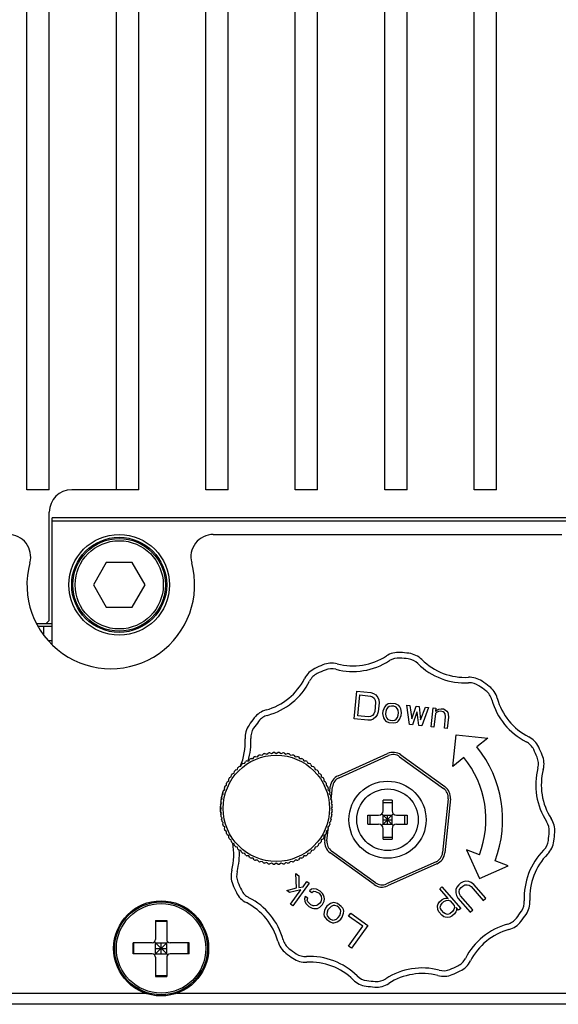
# Model space of a CAD drawing. Header units: millimetres. Extents: x 79 to 348, y 78 to 381.
# Tile 6 of 50: x 192 to 206, y 78 to 104. Entities that reach past the tile are written whole.
import ezdxf

# ---------------------------------------------------------------- set-up
doc = ezdxf.new("R2010")
doc.units = ezdxf.units.MM
doc.header["$LTSCALE"] = 32.67
doc.layers.add('00_COMPONENTS', color=7, linetype='CONTINUOUS')

msp = doc.modelspace()

# ---------------------------------------------------------------- linework, layer by layer
at = {"layer": '00_COMPONENTS', "color": 7}
for p, q in [((191.9219, 91.3648), (191.9219, 130.1413)), ((192.5219, 91.3648), (192.5219, 129.5413)), ((194.3219, 91.3648), (194.3219, 128.2813)), ((194.9219, 91.3648), (194.9219, 128.2813)), ((196.7219, 91.3648), (196.7219, 128.2813)), ((197.3219, 91.3648), (197.3219, 128.2813)), ((199.1219, 91.3648), (199.1219, 128.2813)), ((199.7219, 91.3648), (199.7219, 128.2813)), ((201.5219, 91.3648), (201.5219, 128.2813)), ((202.1219, 91.3648), (202.1219, 128.2813)), ((203.9219, 91.3648), (203.9219, 128.2813)), ((204.5219, 91.3648), (204.5219, 128.2813)), ((192.5219, 91.3648), (191.9219, 91.3648)), ((194.9219, 91.3648), (193.1219, 91.3648)), ((197.3219, 91.3648), (196.7219, 91.3648)), ((199.7219, 91.3648), (199.1219, 91.3648)), ((202.1219, 91.3648), (201.5219, 91.3648)), ((204.5219, 91.3648), (203.9219, 91.3648)), ((192.5219, 87.8548), (192.5219, 90.7648)), ((211.0469, 90.6148), (192.5969, 90.6148)), ((192.5969, 87.2081), (192.5969, 90.6148)), ((211.0469, 90.5248), (192.5969, 90.5248)), ((196.9214, 90.1648), (206.2723, 90.1648)), ((194.0505, 89.4148), (193.7041, 88.8148)), ((194.7433, 89.4148), (194.0505, 89.4148)), ((195.0897, 88.8148), (194.7433, 89.4148)), ((193.7041, 88.8148), (194.0505, 88.2148)), ((194.7433, 88.2148), (195.0897, 88.8148)), ((195.5969, 88.4248), (195.5969, 88.4957)), ((194.0505, 88.2148), (194.7433, 88.2148)), ((195.5759, 88.4248), (195.5969, 88.4248)), ((192.5969, 87.7648), (192.1819, 87.7648)), ((192.2149, 87.7048), (192.5969, 87.7048)), ((192.2219, 87.6925), (192.2219, 87.7048)), ((192.3719, 87.465), (192.3719, 87.7048)), ((192.4319, 87.7648), (192.5219, 87.8548)), ((192.5969, 87.3148), (192.495, 87.3148)), ((198.1083, 84.2052), (198.1409, 84.244)), ((198.182, 84.2569), (198.231, 84.2438)), ((198.231, 84.2438), (198.2668, 84.2797)), ((198.3089, 84.289), (198.3565, 84.2717)), ((198.3565, 84.2717), (198.3953, 84.3042)), ((198.4381, 84.3099), (198.484, 84.2884)), ((198.484, 84.2884), (198.5255, 84.3175)), ((198.5686, 84.3194), (198.6125, 84.294)), ((198.6125, 84.294), (198.6564, 84.3194)), ((198.6994, 84.3175), (198.7409, 84.2884)), ((198.7409, 84.2884), (198.7869, 84.3099)), ((198.8296, 84.3042), (198.8684, 84.2717)), ((198.8684, 84.2717), (198.916, 84.289)), ((198.9581, 84.2797), (198.994, 84.2438)), ((198.994, 84.2438), (199.0429, 84.2569)), ((199.084, 84.244), (199.1166, 84.2052)), ((200.2701, 83.6951), (201.5976, 84.2906)), ((201.9557, 84.254), (203.1352, 83.4021)), ((197.665, 83.9492), (197.6823, 83.9968)), ((197.7165, 84.0231), (197.767, 84.0275)), ((197.767, 84.0275), (197.7884, 84.0734)), ((197.8248, 84.0966), (197.8755, 84.0966)), ((197.8755, 84.0966), (197.9008, 84.1405)), ((197.939, 84.1604), (197.9895, 84.1559)), ((197.9895, 84.1559), (198.0186, 84.1975)), ((198.0584, 84.214), (198.1083, 84.2052)), ((199.1166, 84.2052), (199.1665, 84.214)), ((199.2063, 84.1975), (199.2354, 84.1559)), ((199.2354, 84.1559), (199.2859, 84.1604)), ((199.3241, 84.1405), (199.3495, 84.0966)), ((199.3495, 84.0966), (199.4001, 84.0966)), ((199.4365, 84.0734), (199.4579, 84.0275)), ((199.4579, 84.0275), (199.5084, 84.0231)), ((199.5426, 83.9968), (199.5599, 83.9492)), ((200.2947, 83.6404), (201.6221, 84.2359)), ((201.9206, 84.2053), (203.1, 83.3535)), ((197.405, 83.6655), (197.4094, 83.716)), ((197.4357, 83.7502), (197.4833, 83.7675)), ((197.4833, 83.7675), (197.4921, 83.8174)), ((197.5212, 83.8492), (197.5702, 83.8623)), ((197.5702, 83.8623), (197.5833, 83.9113)), ((197.6151, 83.9404), (197.665, 83.9492)), ((199.5599, 83.9492), (199.6099, 83.9404)), ((199.6416, 83.9113), (199.6548, 83.8623)), ((199.6548, 83.8623), (199.7037, 83.8492)), ((199.7328, 83.8174), (199.7416, 83.7675)), ((199.7416, 83.7675), (199.7892, 83.7502)), ((199.8155, 83.716), (199.8199, 83.6655)), ((197.2765, 83.443), (197.2721, 83.4935)), ((197.292, 83.5317), (197.3359, 83.557)), ((197.3359, 83.557), (197.3359, 83.6077)), ((197.3591, 83.6441), (197.405, 83.6655)), ((199.8199, 83.6655), (199.8658, 83.6441)), ((199.889, 83.6077), (199.889, 83.557)), ((199.889, 83.557), (199.9329, 83.5317)), ((199.9528, 83.4935), (199.9484, 83.443)), ((197.1528, 83.1657), (197.1887, 83.2015)), ((197.1887, 83.2015), (197.1756, 83.2505)), ((197.1885, 83.2916), (197.2273, 83.3242)), ((197.2273, 83.3242), (197.2185, 83.3741)), ((197.235, 83.4139), (197.2765, 83.443)), ((199.9484, 83.443), (199.9899, 83.4139)), ((200.0064, 83.3741), (199.9976, 83.3242)), ((199.9976, 83.3242), (200.0364, 83.2916)), ((200.0494, 83.2505), (200.0363, 83.2015)), ((200.0363, 83.2015), (200.0721, 83.1657)), ((200.0385, 83.1993), (200.0402, 83.2162)), ((200.0451, 83.2644), (200.0593, 83.4033)), ((200.0838, 83.0525), (200.119, 83.3972)), ((197.115, 82.907), (197.1441, 82.9485)), ((197.1441, 82.9485), (197.1226, 82.9944)), ((197.1283, 83.0372), (197.1608, 83.076)), ((197.1608, 83.076), (197.1435, 83.1236)), ((200.0814, 83.1236), (200.0641, 83.076)), ((200.0641, 83.076), (200.0967, 83.0372)), ((200.1023, 82.9944), (200.0809, 82.9485)), ((200.0809, 82.9485), (200.1099, 82.907)), ((201.4769, 82.7548), (201.4769, 83.0397)), ((201.4769, 82.9815), (201.7169, 82.9815)), ((201.7169, 83.0397), (201.6902, 83.0398)), ((201.7169, 83.0397), (201.7169, 82.7548)), ((203.2228, 83.0797), (203.0748, 81.6324)), ((203.2825, 83.0736), (203.1345, 81.6263)), ((197.1384, 82.82), (197.1131, 82.8639)), ((197.1131, 82.7761), (197.1384, 82.82)), ((197.1441, 82.6916), (197.115, 82.7331)), ((197.1226, 82.6456), (197.1441, 82.6916)), ((200.1099, 82.7331), (200.0809, 82.6916)), ((200.0809, 82.6916), (200.1023, 82.6456)), ((200.1118, 82.8639), (200.0865, 82.82)), ((200.0865, 82.82), (200.1118, 82.7761)), ((201.4417, 82.6699), (201.752, 82.3596)), ((201.4417, 82.3596), (201.752, 82.6699)), ((197.1608, 82.5641), (197.1283, 82.6029)), ((197.1435, 82.5164), (197.1608, 82.5641)), ((197.1887, 82.4385), (197.1528, 82.4744)), ((197.1756, 82.3896), (197.1887, 82.4385)), ((200.0721, 82.4744), (200.0363, 82.4385)), ((200.0363, 82.4385), (200.0494, 82.3896)), ((200.0967, 82.6029), (200.0641, 82.5641)), ((200.0641, 82.5641), (200.0814, 82.5164)), ((201.0719, 82.6348), (201.3569, 82.6348)), ((201.0719, 82.5148), (201.0719, 82.6348)), ((201.0719, 82.4148), (201.0719, 82.5148)), ((201.0719, 82.3948), (201.0719, 82.4148)), ((201.0719, 82.3948), (201.3569, 82.3948)), ((201.1302, 82.3948), (201.1302, 82.6348)), ((201.4769, 82.6348), (201.7169, 82.6348)), ((201.4769, 82.3948), (201.4769, 82.6348)), ((201.4769, 82.5148), (201.7169, 82.5148)), ((201.4769, 82.3948), (201.7169, 82.3948)), ((201.5969, 82.3948), (201.5969, 82.6348)), ((201.7169, 82.3948), (201.7169, 82.6348)), ((201.8369, 82.6348), (202.1218, 82.6348)), ((201.8369, 82.3948), (202.1218, 82.3948)), ((202.0636, 82.3948), (202.0636, 82.6348)), ((202.1218, 82.6348), (202.1219, 82.6147)), ((202.1219, 82.5148), (202.1218, 82.3948)), ((202.1219, 82.6147), (202.1219, 82.5148)), ((197.2273, 82.3159), (197.1885, 82.3485)), ((197.2185, 82.266), (197.2273, 82.3159)), ((197.2765, 82.1971), (197.235, 82.2261)), ((197.2721, 82.1466), (197.2765, 82.1971)), ((199.9899, 82.2261), (199.9484, 82.1971)), ((199.9484, 82.1971), (199.9528, 82.1466)), ((199.971, 81.9498), (200.0023, 82.2557)), ((200.0364, 82.3485), (199.9976, 82.3159)), ((199.9976, 82.3159), (200.0064, 82.266)), ((200.0044, 82.277), (200.0094, 82.3258)), ((201.4769, 81.9898), (201.4769, 82.2748)), ((201.7169, 82.2748), (201.7169, 81.9898)), ((197.3359, 82.083), (197.292, 82.1084)), ((197.3359, 82.0323), (197.3359, 82.083)), ((197.405, 81.9746), (197.3591, 81.996)), ((197.4094, 81.9241), (197.405, 81.9746)), ((197.4833, 81.8725), (197.4357, 81.8899)), ((197.4921, 81.8226), (197.4833, 81.8725)), ((199.7416, 81.8725), (199.7328, 81.8226)), ((199.7892, 81.8899), (199.7416, 81.8725)), ((199.8199, 81.9746), (199.8155, 81.9241)), ((199.8658, 81.996), (199.8199, 81.9746)), ((199.9329, 82.1084), (199.889, 82.083)), ((199.889, 82.083), (199.889, 82.0323)), ((199.9113, 81.9559), (199.9265, 82.1047)), ((201.4769, 82.0481), (201.7169, 82.0481)), ((201.4769, 81.9898), (201.5036, 81.9898)), ((197.5702, 81.7777), (197.5212, 81.7909)), ((197.5833, 81.7288), (197.5702, 81.7777)), ((197.665, 81.6909), (197.6151, 81.6997)), ((197.6823, 81.6432), (197.665, 81.6909)), ((197.767, 81.6126), (197.7165, 81.617)), ((197.7884, 81.5667), (197.767, 81.6126)), ((199.4579, 81.6126), (199.4365, 81.5667)), ((199.5084, 81.617), (199.4579, 81.6126)), ((199.5599, 81.6909), (199.5426, 81.6432)), ((199.6099, 81.6997), (199.5599, 81.6909)), ((199.6548, 81.7777), (199.6416, 81.7288)), ((199.7037, 81.7909), (199.6548, 81.7777)), ((201.2381, 80.7756), (200.0586, 81.6275)), ((201.2732, 80.8242), (200.0938, 81.6761)), ((197.8755, 81.5435), (197.8248, 81.5435)), ((197.9008, 81.4996), (197.8755, 81.5435)), ((197.9895, 81.4841), (197.939, 81.4797)), ((198.0186, 81.4426), (197.9895, 81.4841)), ((198.1083, 81.4349), (198.0584, 81.4261)), ((198.1409, 81.3961), (198.1083, 81.4349)), ((198.231, 81.3962), (198.182, 81.3831)), ((198.2668, 81.3604), (198.231, 81.3962)), ((198.3565, 81.3684), (198.3089, 81.3511)), ((198.3953, 81.3358), (198.3565, 81.3684)), ((198.484, 81.3516), (198.4381, 81.3302)), ((198.5255, 81.3226), (198.484, 81.3516)), ((198.6125, 81.346), (198.5686, 81.3207)), ((198.6564, 81.3207), (198.6125, 81.346)), ((198.7409, 81.3516), (198.6994, 81.3226)), ((198.7869, 81.3302), (198.7409, 81.3516)), ((198.8684, 81.3684), (198.8296, 81.3358)), ((198.916, 81.3511), (198.8684, 81.3684)), ((198.994, 81.3962), (198.9581, 81.3604)), ((199.0429, 81.3831), (198.994, 81.3962)), ((199.1166, 81.4349), (199.084, 81.3961)), ((199.1665, 81.4261), (199.1166, 81.4349)), ((199.2354, 81.4841), (199.2063, 81.4426)), ((199.2859, 81.4797), (199.2354, 81.4841)), ((199.3495, 81.5435), (199.3241, 81.4996)), ((199.4001, 81.5435), (199.3495, 81.5435)), ((202.8991, 81.3892), (201.5716, 80.7937)), ((202.9237, 81.3344), (201.5962, 80.7389)), ((195.3719, 79.8148), (195.6719, 79.8148)), ((195.3719, 79.8148), (195.3719, 79.3048)), ((195.3719, 79.7938), (195.6719, 79.7938)), ((195.6719, 79.8148), (195.6719, 79.3048)), ((195.3455, 79.2411), (195.6983, 78.8884)), ((195.3455, 78.8884), (195.6983, 79.2411)), ((195.2819, 79.2148), (194.7719, 79.2148)), ((194.7719, 78.9148), (194.7719, 79.2148)), ((194.7929, 78.9148), (194.7929, 79.2148)), ((195.3719, 79.2148), (195.6719, 79.2148)), ((195.3719, 78.9148), (195.3719, 79.2148)), ((195.3719, 79.0648), (195.6719, 79.0648)), ((195.5219, 78.9148), (195.5219, 79.2148)), ((195.6719, 78.9148), (195.6719, 79.2148)), ((196.2719, 79.2148), (195.7619, 79.2148)), ((196.2509, 78.9148), (196.2509, 79.2148)), ((196.2719, 78.9148), (196.2719, 79.2148)), ((195.2819, 78.9148), (194.7719, 78.9148)), ((195.3719, 78.9148), (195.6719, 78.9148)), ((195.3719, 78.8248), (195.3719, 78.3148)), ((195.6719, 78.8248), (195.6719, 78.3148)), ((196.2719, 78.9148), (195.7619, 78.9148)), ((195.3719, 78.3358), (195.6719, 78.3358)), ((195.3719, 78.3148), (195.6719, 78.3148)), ((186.8219, 77.8648), (195.0911, 77.8648)), ((195.9527, 77.8648), (207.2411, 77.8648)), ((215.1719, 77.5648), (186.8219, 77.5648))]:
    msp.add_line(p, q, dxfattribs=at)
at = {"layer": '00_COMPONENTS', "color": 4}
for p, q in [((200.6974, 85.2191), (200.7737, 85.9652)), ((200.7737, 85.9652), (201.1468, 85.9271)), ((200.8004, 85.3048), (200.8572, 85.8604)), ((200.8572, 85.8604), (201.137, 85.8318)), ((201.137, 85.8318), (201.1976, 85.8096)), ((201.1468, 85.9271), (201.2229, 85.9032)), ((201.2229, 85.9032), (201.2818, 85.8651)), ((201.2818, 85.8651), (201.3375, 85.7953)), ((201.1976, 85.8096), (201.241, 85.7731)), ((201.241, 85.7731), (201.2672, 85.7223)), ((201.2762, 85.6572), (201.2519, 85.419)), ((201.2672, 85.7223), (201.2762, 85.6572)), ((201.3375, 85.7953), (201.3621, 85.7286)), ((201.3695, 85.6476), (201.3451, 85.4095)), ((201.3621, 85.7286), (201.3695, 85.6476)), ((201.5511, 85.5809), (201.5152, 85.5365)), ((201.5855, 85.6095), (201.5511, 85.5809)), ((201.6182, 85.6222), (201.5855, 85.6095)), ((201.682, 85.6317), (201.6182, 85.6222)), ((201.7066, 85.565), (201.6428, 85.5555)), ((201.8063, 85.619), (201.682, 85.6317)), ((201.7688, 85.5587), (201.7066, 85.565)), ((201.8293, 85.5364), (201.7688, 85.5587)), ((201.8669, 85.5968), (201.8063, 85.619)), ((201.8963, 85.5777), (201.8669, 85.5968)), ((201.9242, 85.5428), (201.8963, 85.5777)), ((202.1172, 85.5872), (202.1949, 85.5792)), ((202.1896, 85.0665), (202.1172, 85.5872)), ((202.1949, 85.5792), (202.2525, 85.2205)), ((202.2525, 85.2205), (202.3659, 85.5617)), ((202.3659, 85.5617), (202.4436, 85.5538)), ((201.0802, 85.2762), (200.8004, 85.3048)), ((201.1939, 85.3127), (201.144, 85.2857)), ((201.2298, 85.3571), (201.1939, 85.3127)), ((201.2519, 85.419), (201.2298, 85.3571)), ((201.3215, 85.3317), (201.2839, 85.2714)), ((201.3451, 85.4095), (201.3215, 85.3317)), ((201.4727, 85.4285), (201.4662, 85.365)), ((201.4662, 85.365), (201.486, 85.2507)), ((201.4948, 85.4904), (201.4727, 85.4285)), ((201.5152, 85.5365), (201.4948, 85.4904)), ((201.5504, 85.4206), (201.5439, 85.3571)), ((201.5439, 85.3571), (201.553, 85.292)), ((201.5725, 85.4825), (201.5504, 85.4206)), ((201.6084, 85.5269), (201.5725, 85.4825)), ((201.6428, 85.5555), (201.6084, 85.5269)), ((201.8571, 85.5015), (201.8293, 85.5364)), ((201.8834, 85.4507), (201.8571, 85.5015)), ((201.8639, 85.2602), (201.8859, 85.3221)), ((201.8924, 85.3856), (201.8834, 85.4507)), ((201.8859, 85.3221), (201.8924, 85.3856)), ((201.9212, 85.2062), (201.9636, 85.3142)), ((201.9504, 85.492), (201.9242, 85.5428)), ((201.9611, 85.4427), (201.9504, 85.492)), ((201.9701, 85.3777), (201.9611, 85.4427)), ((201.9636, 85.3142), (201.9701, 85.3777)), ((202.3808, 85.3998), (202.2673, 85.0585)), ((202.3963, 85.3982), (202.3808, 85.3998)), ((202.4383, 85.041), (202.3963, 85.3982)), ((202.4436, 85.5538), (202.4856, 85.1966)), ((202.4856, 85.1966), (202.6146, 85.5363)), ((202.6923, 85.5284), (202.516, 85.0331)), ((202.6146, 85.5363), (202.6923, 85.5284)), ((202.7647, 85.0077), (202.8167, 85.5156)), ((202.8167, 85.5156), (202.8944, 85.5077)), ((202.8798, 85.3648), (202.8424, 84.9997)), ((202.9141, 85.3934), (202.8798, 85.3648)), ((202.8944, 85.5077), (202.8863, 85.4283)), ((202.8863, 85.4283), (202.9206, 85.4569)), ((202.964, 85.4204), (202.9141, 85.3934)), ((202.9206, 85.4569), (202.9705, 85.4839)), ((203.0278, 85.4299), (202.964, 85.4204)), ((202.9705, 85.4839), (203.0343, 85.4934)), ((203.0884, 85.4077), (203.0278, 85.4299)), ((203.0343, 85.4934), (203.0965, 85.487)), ((203.1178, 85.3886), (203.0884, 85.4077)), ((203.0965, 85.487), (203.1415, 85.4664)), ((203.1457, 85.3537), (203.1178, 85.3886)), ((203.1415, 85.4664), (203.1849, 85.4299)), ((203.1531, 85.2727), (203.1457, 85.3537)), ((203.1849, 85.4299), (203.2127, 85.3949)), ((203.2127, 85.3949), (203.2234, 85.3457)), ((203.2234, 85.3457), (203.2308, 85.2648)), ((201.0704, 85.1809), (200.6974, 85.2191)), ((201.1498, 85.1889), (201.0704, 85.1809)), ((201.144, 85.2857), (201.0802, 85.2762)), ((201.2152, 85.2143), (201.1498, 85.1889)), ((201.2839, 85.2714), (201.2152, 85.2143)), ((201.486, 85.2507), (201.5122, 85.1999)), ((201.5122, 85.1999), (201.54, 85.165)), ((201.54, 85.165), (201.5695, 85.1459)), ((201.553, 85.292), (201.5792, 85.2412)), ((201.5695, 85.1459), (201.63, 85.1237)), ((201.5792, 85.2412), (201.6071, 85.2063)), ((201.6071, 85.2063), (201.6676, 85.184)), ((201.63, 85.1237), (201.7544, 85.111)), ((201.6676, 85.184), (201.7298, 85.1777)), ((201.7298, 85.1777), (201.7936, 85.1872)), ((201.7544, 85.111), (201.8182, 85.1205)), ((201.7936, 85.1872), (201.8279, 85.2158)), ((201.8182, 85.1205), (201.8509, 85.1332)), ((201.8279, 85.2158), (201.8639, 85.2602)), ((201.8509, 85.1332), (201.8852, 85.1618)), ((201.8852, 85.1618), (201.9212, 85.2062)), ((202.2673, 85.0585), (202.1896, 85.0665)), ((202.516, 85.0331), (202.4383, 85.041)), ((203.1222, 84.9711), (203.1531, 85.2727)), ((203.2308, 85.2648), (203.2, 84.9631)), ((202.8424, 84.9997), (202.7647, 85.0077)), ((203.2, 84.9631), (203.1222, 84.9711)), ((203.3531, 83.9451), (203.4395, 84.7892)), ((203.4395, 84.7892), (204.2836, 84.7029)), ((204.2836, 84.7029), (203.9928, 84.4661)), ((203.6439, 84.1819), (203.3531, 83.9451)), ((204.0642, 81.5756), (203.7137, 81.709)), ((203.7137, 81.709), (204.061, 80.9348)), ((204.8352, 81.2821), (204.4847, 81.4155)), ((199.1403, 81.0695), (199.2163, 81.0146)), ((199.1527, 80.6865), (199.1403, 81.0695)), ((204.061, 80.9348), (204.8352, 81.2821)), ((199.4949, 80.8134), (199.0558, 80.2054)), ((199.2163, 81.0146), (199.2188, 80.6979)), ((199.3288, 80.7168), (199.4316, 80.8591)), ((199.4316, 80.8591), (199.4949, 80.8134)), ((203.5525, 80.8096), (203.5054, 80.7684)), ((203.6218, 80.849), (203.5525, 80.8096)), ((203.6899, 80.8661), (203.6218, 80.849)), ((203.7789, 80.8592), (203.6899, 80.8661)), ((203.8445, 80.8317), (203.7789, 80.8592)), ((203.9087, 80.7819), (203.8445, 80.8317)), ((198.892, 80.619), (199.1527, 80.6865)), ((198.968, 80.5641), (198.892, 80.619)), ((199.2728, 80.6392), (198.968, 80.5641)), ((198.9925, 80.2511), (199.2728, 80.6392)), ((199.2188, 80.6979), (199.3288, 80.7168)), ((199.5529, 80.6534), (199.5028, 80.6108)), ((199.5028, 80.6108), (199.5662, 80.5651)), ((199.6189, 80.6648), (199.5529, 80.6534)), ((199.5662, 80.5651), (199.6069, 80.5947)), ((199.6069, 80.5947), (199.6636, 80.5932)), ((199.6883, 80.6541), (199.6189, 80.6648)), ((199.6636, 80.5932), (199.7616, 80.5421)), ((199.7863, 80.6029), (199.6883, 80.6541)), ((199.7616, 80.5421), (199.8189, 80.4613)), ((199.8529, 80.5351), (199.7863, 80.6029)), ((202.9962, 80.6624), (203.0551, 80.7138)), ((203.2273, 80.3981), (202.9962, 80.6624)), ((203.0551, 80.7138), (203.5592, 80.1372)), ((203.4311, 80.6398), (203.426, 80.5506)), ((203.426, 80.5506), (203.4445, 80.482)), ((203.4571, 80.705), (203.4311, 80.6398)), ((203.5054, 80.7684), (203.4571, 80.705)), ((203.5176, 80.5883), (203.5319, 80.6432)), ((203.5256, 80.5317), (203.5176, 80.5883)), ((203.5319, 80.6432), (203.5684, 80.6963)), ((203.5684, 80.6963), (203.6155, 80.7375)), ((203.6155, 80.7375), (203.6731, 80.7666)), ((203.6731, 80.7666), (203.7294, 80.7734)), ((203.7294, 80.7734), (203.7844, 80.7579)), ((203.7844, 80.7579), (203.8382, 80.7202)), ((203.8382, 80.7202), (204.1637, 80.3477)), ((204.2343, 80.4094), (203.9087, 80.7819)), ((199.3907, 80.4556), (199.366, 80.3947)), ((199.366, 80.3947), (199.376, 80.3284)), ((199.376, 80.3284), (199.408, 80.266)), ((199.454, 80.4098), (199.3907, 80.4556)), ((199.4387, 80.3619), (199.454, 80.4098)), ((199.458, 80.3086), (199.4387, 80.3619)), ((199.5373, 80.2316), (199.458, 80.3086)), ((199.8075, 80.3121), (199.7794, 80.2732)), ((199.8288, 80.395), (199.8075, 80.3121)), ((199.8189, 80.4613), (199.8288, 80.395)), ((199.8521, 80.2404), (199.8955, 80.3272)), ((199.8816, 80.4947), (199.8529, 80.5351)), ((199.9009, 80.4414), (199.8816, 80.4947)), ((199.8955, 80.3272), (199.9075, 80.3972)), ((199.9075, 80.3972), (199.9009, 80.4414)), ((200.1162, 80.2859), (200.0629, 80.2654)), ((200.1602, 80.2935), (200.1162, 80.2859)), ((200.1949, 80.2881), (200.1602, 80.2935)), ((200.2549, 80.2644), (200.1949, 80.2881)), ((202.9513, 80.2628), (202.9878, 80.3159)), ((202.9878, 80.3159), (203.0584, 80.3776)), ((203.0273, 80.2233), (203.0639, 80.2764)), ((203.0584, 80.3776), (203.116, 80.4068)), ((203.0639, 80.2764), (203.1109, 80.3176)), ((203.1109, 80.3176), (203.1685, 80.3467)), ((203.116, 80.4068), (203.15, 80.4153)), ((203.15, 80.4153), (203.1945, 80.4119)), ((203.1685, 80.3467), (203.2248, 80.3535)), ((203.1945, 80.4119), (203.2273, 80.3981)), ((203.2248, 80.3535), (203.2798, 80.338)), ((203.2798, 80.338), (203.3848, 80.2179)), ((203.4445, 80.482), (203.4853, 80.4117)), ((203.4853, 80.4117), (203.8108, 80.0392)), ((203.5558, 80.4734), (203.5256, 80.5317)), ((203.8814, 80.1009), (203.5558, 80.4734)), ((204.1637, 80.3477), (204.2343, 80.4094)), ((199.0558, 80.2054), (198.9925, 80.2511)), ((199.408, 80.266), (199.4873, 80.189)), ((199.4873, 80.189), (199.5726, 80.147)), ((199.5973, 80.2079), (199.5373, 80.2316)), ((199.5726, 80.147), (199.62, 80.1325)), ((199.632, 80.2026), (199.5973, 80.2079)), ((199.62, 80.1325), (199.6766, 80.131)), ((199.698, 80.2139), (199.632, 80.2026)), ((199.6766, 80.131), (199.7207, 80.1385)), ((199.7294, 80.2307), (199.698, 80.2139)), ((199.7207, 80.1385), (199.7834, 80.172)), ((199.7794, 80.2732), (199.7294, 80.2307)), ((199.7834, 80.172), (199.8521, 80.2404)), ((199.8947, 80.0325), (199.892, 79.9754)), ((199.91, 80.0805), (199.8947, 80.0325)), ((199.9347, 80.1414), (199.91, 80.0805)), ((199.9721, 80.1931), (199.9347, 80.1414)), ((199.9734, 80.0347), (199.9707, 79.9776)), ((200.0629, 80.2654), (199.9721, 80.1931)), ((199.9981, 80.0956), (199.9734, 80.0347)), ((200.0355, 80.1474), (199.9981, 80.0956)), ((200.0855, 80.19), (200.0355, 80.1474)), ((200.1389, 80.2105), (200.0855, 80.19)), ((200.1829, 80.2181), (200.1389, 80.2105)), ((200.2429, 80.1944), (200.1829, 80.2181)), ((200.2936, 80.1578), (200.2429, 80.1944)), ((200.3563, 80.1912), (200.2549, 80.2644)), ((200.3349, 80.1083), (200.2936, 80.1578)), ((200.3415, 80.0641), (200.3349, 80.1083)), ((200.3388, 80.007), (200.3415, 80.0641)), ((200.3976, 80.1417), (200.3563, 80.1912)), ((200.4136, 80.1105), (200.3976, 80.1417)), ((200.4202, 80.0663), (200.4136, 80.1105)), ((200.4175, 80.0092), (200.4202, 80.0663)), ((202.937, 80.2079), (202.9513, 80.2628)), ((202.9424, 80.1067), (202.937, 80.2079)), ((202.9727, 80.0484), (202.9424, 80.1067)), ((203.0567, 79.9523), (202.9727, 80.0484)), ((203.013, 80.1684), (203.0273, 80.2233)), ((203.0223, 80.1341), (203.013, 80.1684)), ((203.042, 80.0878), (203.0223, 80.1341)), ((203.105, 80.0157), (203.042, 80.0878)), ((203.1483, 79.9899), (203.105, 80.0157)), ((203.342, 80.0533), (203.2714, 79.9916)), ((203.3785, 80.1064), (203.342, 80.0533)), ((203.3928, 80.1613), (203.3785, 80.1064)), ((203.3848, 80.2179), (203.3928, 80.1613)), ((203.431, 80.0463), (203.3945, 79.9932)), ((203.4441, 80.0789), (203.431, 80.0463)), ((203.5004, 80.0857), (203.4373, 80.1578)), ((203.4373, 80.1578), (203.4466, 80.1235)), ((203.4466, 80.1235), (203.4441, 80.0789)), ((203.5592, 80.1372), (203.5004, 80.0857)), ((203.8108, 80.0392), (203.8814, 80.1009)), ((199.892, 79.9754), (199.8986, 79.9313)), ((199.8986, 79.9313), (199.9146, 79.9)), ((199.9146, 79.9), (199.9559, 79.8505)), ((199.9559, 79.8505), (200.0573, 79.7773)), ((199.9707, 79.9776), (199.9773, 79.9335)), ((199.9773, 79.9335), (200.0186, 79.8839)), ((200.0186, 79.8839), (200.0693, 79.8473)), ((200.0573, 79.7773), (200.1173, 79.7536)), ((200.0693, 79.8473), (200.1293, 79.8237)), ((200.1173, 79.7536), (200.152, 79.7483)), ((200.1293, 79.8237), (200.1733, 79.8313)), ((200.152, 79.7483), (200.196, 79.7559)), ((200.1733, 79.8313), (200.2267, 79.8518)), ((200.196, 79.7559), (200.2493, 79.7764)), ((200.2267, 79.8518), (200.2767, 79.8944)), ((200.2493, 79.7764), (200.29, 79.806)), ((200.2767, 79.8944), (200.3141, 79.9461)), ((200.29, 79.806), (200.3401, 79.8486)), ((200.3141, 79.9461), (200.3388, 80.007)), ((200.3401, 79.8486), (200.3775, 79.9004)), ((200.3775, 79.9004), (200.4175, 80.0092)), ((200.5535, 79.9307), (200.6096, 80.0083)), ((200.9335, 79.6562), (200.5535, 79.9307)), ((200.6096, 80.0083), (201.0656, 79.6789)), ((203.1105, 79.9145), (203.0567, 79.9523)), ((203.1433, 79.9007), (203.1105, 79.9145)), ((203.2101, 79.8955), (203.1433, 79.9007)), ((203.2033, 79.9745), (203.1483, 79.9899)), ((203.2714, 79.9916), (203.2033, 79.9745)), ((203.2664, 79.9024), (203.2101, 79.8955)), ((203.3239, 79.9315), (203.2664, 79.9024)), ((203.3945, 79.9932), (203.3239, 79.9315)), ((200.5504, 79.1258), (200.9335, 79.6562)), ((201.0656, 79.6789), (200.6264, 79.0709)), ((200.6264, 79.0709), (200.5504, 79.1258))]:
    msp.add_line(p, q, dxfattribs=at)
at = {"layer": '00_COMPONENTS', "color": 7}
for centre, radius in [((194.3969, 88.8148), 1.35), ((194.3969, 88.8148), 1.275), ((194.3969, 88.8148), 1.242), ((194.3969, 88.8148), 1.182), ((198.6125, 82.82), 1.425), ((201.5969, 82.5148), 1.035), ((201.5969, 82.5148), 0.825), ((195.5219, 79.0648), 1.275), ((195.5219, 79.0648), 1.245), ((195.5219, 79.0648), 1.2)]:
    msp.add_circle(centre, radius, dxfattribs=at)
for centre, radius, start, end in [((193.1219, 90.7648), 0.6, 90, 180), ((191.4223, 89.5648), 0.6, 344.74248, 90), ((196.9214, 89.5648), 0.6, 90, 195.25752), ((194.1719, 88.8148), 2.25, 164.74248, 15.25752), ((200.6656, 88.2902), 1.65, 255.29908, 303.02096), ((201.8917, 86.4036), 0.6, 85.66411, 123.02096), ((201.5969, 82.5148), 4.5, 82.65593, 85.66411), ((202.0954, 86.3828), 0.6, 45.29908, 82.65593), ((201.5969, 82.5148), 4.5, 112.65593, 115.66411), ((200.0946, 86.1138), 0.6, 75.29908, 112.65593), ((200.6656, 88.2902), 1.8, 255.29908, 303.02096), ((201.8917, 86.4036), 0.45, 85.66411, 123.02096), ((201.5969, 82.5148), 4.35, 82.65593, 85.66411), ((202.0954, 86.3828), 0.45, 45.29908, 82.65593), ((203.6781, 87.9821), 1.8, 225.29908, 273.02096), ((203.6781, 87.9821), 1.65, 225.29908, 273.02096), ((199.9078, 86.03), 0.6, 115.66411, 153.02096), ((199.9078, 86.03), 0.45, 115.66411, 153.02096), ((201.5969, 82.5148), 4.35, 112.65593, 115.66411), ((200.0946, 86.1138), 0.45, 75.29908, 112.65593), ((197.9027, 87.0508), 1.65, 285.29908, 333.02096), ((197.9027, 87.0508), 1.8, 285.29908, 333.02096), ((203.7967, 85.7352), 0.6, 55.66411, 93.02096), ((203.7967, 85.7352), 0.45, 55.66411, 93.02096), ((201.5969, 82.5148), 4.35, 52.65593, 55.66411), ((201.5969, 82.5148), 4.5, 52.65593, 55.66411), ((203.9626, 85.6153), 0.6, 15.29908, 52.65593), ((203.9626, 85.6153), 0.45, 15.29908, 52.65593), ((206.1329, 86.209), 1.8, 195.29908, 243.02096), ((206.1329, 86.209), 1.65, 195.29908, 243.02096), ((198.4964, 84.8805), 0.6, 105.29908, 142.65593), ((198.4964, 84.8805), 0.45, 105.29908, 142.65593), ((198.3765, 84.7145), 0.6, 145.66411, 183.02096), ((201.5969, 82.5148), 4.5, 142.65593, 145.66411), ((201.5969, 82.5148), 4.35, 142.65593, 145.66411), ((198.3765, 84.7145), 0.45, 145.66411, 183.02096), ((196.1296, 84.596), 1.65, 336.7951, 3.02096), ((196.1296, 84.596), 1.8, 343.89126, 3.02096), ((205.1122, 84.2038), 0.45, 25.66411, 63.02096), ((205.1122, 84.2038), 0.6, 25.66411, 63.02096), ((198.6125, 82.82), 1.5, 106.67663, 108.32337), ((198.6125, 82.82), 1.5, 101.67663, 103.32337), ((198.6125, 82.82), 1.5, 96.67663, 98.32337), ((198.6125, 82.82), 1.5, 91.67663, 93.32337), ((198.6125, 82.82), 1.5, 86.67663, 88.32337), ((198.6125, 82.82), 1.5, 81.67663, 83.32337), ((198.6125, 82.82), 1.5, 76.67663, 78.32337), ((198.6125, 82.82), 1.5, 71.67663, 73.32337), ((201.7449, 83.9621), 0.36, 54.16002, 114.16002), ((201.7449, 83.9621), 0.3, 54.16002, 114.16002), ((201.5969, 82.5148), 4.35, 22.65593, 25.66411), ((201.5969, 82.5148), 4.5, 22.65593, 25.66411), ((205.1959, 84.017), 0.6, 345.29908, 22.65593), ((198.6125, 82.82), 1.5, 126.67663, 128.32337), ((198.6125, 82.82), 1.5, 121.67663, 123.32337), ((198.6125, 82.82), 1.5, 116.67663, 118.32337), ((198.6125, 82.82), 1.5, 111.67663, 113.32337), ((198.6125, 82.82), 1.5, 66.67663, 68.32337), ((198.6125, 82.82), 1.5, 61.67663, 63.32337), ((198.6125, 82.82), 1.5, 56.67663, 58.32337), ((198.6125, 82.82), 1.5, 51.67663, 53.32337), ((205.1959, 84.017), 0.45, 345.29908, 22.65593), ((198.6125, 82.82), 1.5, 141.67663, 143.32337), ((198.6125, 82.82), 1.5, 136.67663, 138.32337), ((198.6125, 82.82), 1.5, 131.67663, 133.32337), ((198.6125, 82.82), 1.5, 46.67663, 48.32337), ((198.6125, 82.82), 1.5, 41.67663, 43.32337), ((198.6125, 82.82), 1.5, 36.67663, 38.32337), ((207.3723, 83.4461), 1.8, 165.29908, 213.02096), ((207.3723, 83.4461), 1.65, 165.29908, 213.02096), ((198.6125, 82.82), 1.5, 151.67663, 153.32337), ((198.6125, 82.82), 1.5, 146.67663, 148.32337), ((198.6125, 82.82), 1.5, 31.67663, 33.32337), ((198.6125, 82.82), 1.5, 26.67663, 28.32337), ((200.4175, 83.3667), 0.36, 114.16002, 174.16002), ((200.4175, 83.3667), 0.3, 114.16002, 174.16002), ((197.7289, 83.0133), 0.6, 157.05065, 172.65593), ((198.6125, 82.82), 1.5, 161.67663, 163.32337), ((197.7289, 83.0133), 0.6, 147.16575, 150.88532), ((198.6125, 82.82), 1.5, 156.67663, 158.32337), ((198.6125, 82.82), 1.5, 21.67663, 23.32337), ((198.6125, 82.82), 1.5, 16.67663, 18.32337), ((202.9244, 83.1103), 0.3, 354.16002, 54.16002), ((202.9244, 83.1103), 0.36, 354.16002, 54.16002), ((201.5969, 82.5148), 4.5, 172.65593, 175.66411), ((198.6125, 82.82), 1.5, 171.67663, 173.32337), ((198.6125, 82.82), 1.5, 166.67663, 168.32337), ((198.6125, 82.82), 1.5, 11.67663, 13.32337), ((198.6125, 82.82), 1.5, 6.67663, 8.32337), ((201.5966, 1.2855), 81.7543, 89.93441, 90.083896), ((197.7081, 82.8096), 0.6, 175.66411, 194.75008), ((198.6125, 82.82), 1.5, 176.67663, 178.32337), ((198.6125, 82.82), 1.5, 181.67663, 183.32337), ((198.6125, 82.82), 1.5, 1.67663, 3.32337), ((198.6125, 82.82), 1.5, 356.67663, 358.32337), ((201.3569, 82.7548), 0.12, 270, 360), ((201.8369, 82.7548), 0.12, 180, 270), ((198.6125, 82.82), 1.5, 186.67663, 188.32337), ((198.6125, 82.82), 1.5, 191.67663, 193.32337), ((198.6125, 82.82), 1.5, 196.67663, 198.32337), ((198.6125, 82.82), 1.5, 341.67663, 343.32337), ((198.6125, 82.82), 1.5, 346.67663, 348.32337), ((198.6125, 82.82), 1.5, 351.67663, 353.32337), ((201.3569, 82.2748), 0.12, 0, 90), ((201.8369, 82.2748), 0.12, 90, 180), ((205.4857, 82.2199), 0.45, 355.66411, 33.02096), ((205.4857, 82.2199), 0.6, 355.66411, 33.02096), ((198.6125, 82.82), 1.5, 201.67663, 203.32337), ((198.6125, 82.82), 1.5, 206.67663, 208.32337), ((198.6125, 82.82), 1.5, 331.67663, 333.32337), ((198.6125, 82.82), 1.5, 336.67663, 338.32337), ((201.5969, 82.5148), 4.35, 352.65593, 355.66411), ((201.5969, 82.5148), 4.5, 352.65593, 355.66411), ((198.6125, 82.82), 1.5, 211.67663, 213.32337), ((198.6125, 82.82), 1.5, 216.67663, 218.32337), ((195.8215, 81.5835), 1.65, 345.29908, 10.60536), ((198.6125, 82.82), 1.5, 321.67663, 323.32337), ((198.6125, 82.82), 1.5, 326.67663, 328.32337), ((200.2694, 81.9193), 0.36, 174.16002, 234.16002), ((200.2694, 81.9193), 0.3, 174.16002, 234.16002), ((201.5972, 163.7441), 81.7543, 269.93441, 270.083896), ((205.4649, 82.0162), 0.45, 315.29908, 352.65593), ((205.4649, 82.0162), 0.6, 315.29908, 352.65593), ((198.6125, 82.82), 1.5, 221.67663, 223.32337), ((195.8215, 81.5835), 1.8, 345.29908, 3.68568), ((198.6125, 82.82), 1.5, 226.67663, 228.32337), ((198.6125, 82.82), 1.5, 231.67663, 233.32337), ((198.6125, 82.82), 1.5, 306.67663, 308.32337), ((198.6125, 82.82), 1.5, 311.67663, 313.32337), ((198.6125, 82.82), 1.5, 316.67663, 318.32337), ((202.7763, 81.6629), 0.3, 294.16002, 354.16002), ((202.7763, 81.6629), 0.36, 294.16002, 354.16002), ((207.0642, 80.4336), 1.8, 135.29908, 183.02096), ((198.6125, 82.82), 1.5, 236.67663, 238.32337), ((198.6125, 82.82), 1.5, 241.67663, 243.32337), ((198.6125, 82.82), 1.5, 246.67663, 248.32337), ((198.6125, 82.82), 1.5, 251.67663, 253.32337), ((198.6125, 82.82), 1.5, 256.67663, 258.32337), ((198.6125, 82.82), 1.5, 261.67663, 263.32337), ((198.6125, 82.82), 1.5, 276.67663, 278.32337), ((198.6125, 82.82), 1.5, 281.67663, 283.32337), ((198.6125, 82.82), 1.5, 286.67663, 288.32337), ((198.6125, 82.82), 1.5, 291.67663, 293.32337), ((198.6125, 82.82), 1.5, 296.67663, 298.32337), ((198.6125, 82.82), 1.5, 301.67663, 303.32337), ((207.0642, 80.4336), 1.65, 135.29908, 183.02096), ((197.9978, 81.0125), 0.6, 165.29908, 202.65593), ((197.9978, 81.0125), 0.45, 165.29908, 202.65593), ((198.6125, 82.82), 1.5, 266.67663, 268.32337), ((198.6125, 82.82), 1.5, 271.67663, 273.32337), ((201.5969, 82.5148), 4.35, 202.65593, 205.66411), ((201.4489, 81.0674), 0.3, 234.16002, 294.16002), ((201.5969, 82.5148), 4.5, 202.65593, 205.66411), ((198.0816, 80.8257), 0.6, 205.66411, 243.02096), ((198.0816, 80.8257), 0.45, 205.66411, 243.02096), ((201.4489, 81.0674), 0.36, 234.16002, 294.16002), ((197.0609, 78.8206), 1.65, 15.29908, 63.02096), ((197.0609, 78.8206), 1.8, 15.29908, 63.02096), ((204.8173, 80.315), 0.45, 325.66411, 3.02096), ((204.8173, 80.315), 0.6, 325.66411, 3.02096), ((201.5969, 82.5148), 4.35, 322.65593, 325.66411), ((204.6974, 80.149), 0.45, 285.29908, 322.65593), ((204.6974, 80.149), 0.6, 285.29908, 322.65593), ((201.5969, 82.5148), 4.5, 322.65593, 325.66411), ((205.2911, 77.9788), 1.8, 105.29908, 153.02096), ((205.2911, 77.9788), 1.65, 105.29908, 153.02096), ((195.2819, 79.3048), 0.09, 270, 360), ((195.7619, 79.3048), 0.09, 180, 270), ((199.2312, 79.4142), 0.6, 195.29908, 232.65593), ((199.2312, 79.4142), 0.45, 195.29908, 232.65593), ((201.5969, 82.5148), 4.35, 232.65593, 235.66411), ((195.2819, 78.8248), 0.09, 0, 90), ((195.7619, 78.8248), 0.09, 90, 180), ((201.5969, 82.5148), 4.5, 232.65593, 235.66411), ((199.3971, 79.2944), 0.6, 235.66411, 273.02096), ((199.3971, 79.2944), 0.45, 235.66411, 273.02096), ((199.5157, 77.0475), 1.8, 45.29908, 93.02096), ((199.5157, 77.0475), 1.65, 45.29908, 93.02096), ((203.286, 78.9995), 0.45, 295.66411, 333.02096), ((203.286, 78.9995), 0.6, 295.66411, 333.02096), ((202.5282, 76.7394), 1.8, 75.29908, 123.02096), ((203.0992, 78.9157), 0.45, 255.29908, 292.65593), ((201.5969, 82.5148), 4.35, 292.65593, 295.66411), ((201.5969, 82.5148), 4.5, 292.65593, 295.66411), ((201.0984, 78.6468), 0.6, 225.29908, 262.65593), ((201.0984, 78.6468), 0.45, 225.29908, 262.65593), ((201.5969, 82.5148), 4.35, 262.65593, 265.66411), ((201.302, 78.6259), 0.45, 265.66411, 303.02096), ((202.5282, 76.7394), 1.65, 75.29908, 123.02096), ((203.0992, 78.9157), 0.6, 255.29908, 292.65593), ((201.5969, 82.5148), 4.5, 262.65593, 265.66411), ((201.302, 78.6259), 0.6, 265.66411, 303.02096)]:
    msp.add_arc(centre, radius, start, end, dxfattribs=at)
at = {"layer": '00_COMPONENTS', "color": 4}
for radius in [3.09, 2.64]:
    msp.add_arc((201.5969, 82.5148), radius, 339.16002, 39.16002, dxfattribs=at)

doc.saveas('drawing.dxf')
